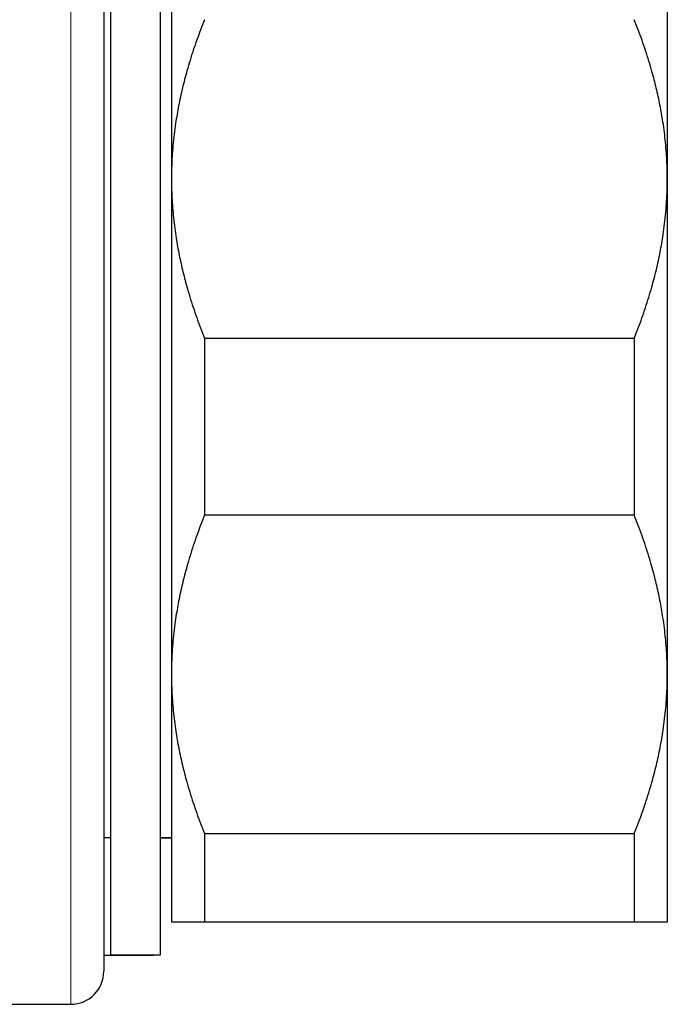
# Model space of a CAD drawing. Header units: millimetres. Extents: x 8 to 717, y 12 to 440.
# Tile 109 of 159: x 139 to 159, y 371 to 400. Entities that reach past the tile are written whole.
import ezdxf

# ---------------------------------------------------------------- set-up
doc = ezdxf.new("R2010")
doc.units = ezdxf.units.MM

msp = doc.modelspace()

# ---------------------------------------------------------------- linework, layer by layer
at = {"color": 252, "linetype": 'Continuous', "lineweight": 0}
msp.add_line((140.991, 370.68), (140.991, 405.68), dxfattribs=at)
at = {"color": 7, "linetype": 'Continuous', "lineweight": 30}
for p, q in [((141.991, 404.68), (141.991, 371.68)), ((142.209, 375.194), (142.209, 404.18)), ((143.709, 375.194), (143.709, 404.18)), ((144.038, 403.169), (144.038, 395.669)), ((159.038, 403.169), (159.038, 395.669)), ((144.038, 395.669), (144.038, 380.669)), ((159.038, 395.669), (159.038, 380.669)), ((145.038, 390.847), (145.038, 385.491)), ((145.038, 390.847), (158.038, 390.847)), ((158.038, 390.847), (158.038, 385.491)), ((158.038, 385.491), (145.038, 385.491)), ((144.038, 380.669), (144.038, 373.169)), ((159.038, 380.669), (159.038, 373.169)), ((141.991, 375.733), (142.209, 375.733)), ((143.709, 375.733), (144.038, 375.733)), ((143.709, 375.722), (144.038, 375.722)), ((145.038, 375.847), (158.038, 375.847)), ((145.038, 375.847), (145.038, 373.169)), ((158.038, 375.847), (158.038, 373.169)), ((142.209, 372.18), (142.209, 375.194)), ((143.709, 372.18), (143.709, 375.194)), ((158.038, 373.169), (145.038, 373.169)), ((141.991, 372.169), (143.491, 372.169)), ((142.209, 372.18), (143.709, 372.18)), ((143.491, 372.169), (143.491, 372.18)), ((131.845, 370.68), (140.991, 370.68))]:
    msp.add_line(p, q, dxfattribs=at)
msp.add_arc((140.991, 371.68), 1, 270, 0, dxfattribs=at)
for points, knots in [([(145.038, 400.491), (144.998, 400.389), (144.918, 400.185), (144.805, 399.877), (144.698, 399.568), (144.599, 399.256), (144.511, 398.96), (144.435, 398.68), (144.369, 398.415), (144.309, 398.15), (144.254, 397.885), (144.206, 397.621), (144.16, 397.332), (144.118, 397.02), (144.082, 396.683), (144.057, 396.345), (144.041, 396.007), (144.039, 395.782), (144.038, 395.669)], [0, 0, 0, 0, 0.065617, 0.131252, 0.19689, 0.262521, 0.328134, 0.383158, 0.438187, 0.493212, 0.547625, 0.602042, 0.656455, 0.725142, 0.793864, 0.862595, 0.931314, 1, 1, 1, 1]), ([(159.038, 395.669), (159.038, 395.725), (159.037, 395.885), (159.03, 396.148), (159.012, 396.46), (158.986, 396.771), (158.951, 397.081), (158.911, 397.374), (158.866, 397.65), (158.818, 397.909), (158.765, 398.165), (158.707, 398.419), (158.644, 398.67), (158.57, 398.944), (158.484, 399.239), (158.383, 399.554), (158.275, 399.869), (158.161, 400.181), (158.079, 400.387), (158.038, 400.491)], [0, 0, 0, 0, 0.0340829, 0.0973908, 0.1607248, 0.2240686, 0.2874046, 0.350714, 0.403934, 0.4571588, 0.5103792, 0.5626641, 0.6149532, 0.6672386, 0.7337764, 0.8003325, 0.8668972, 0.9334582, 1, 1, 1, 1]), ([(144.038, 395.669), (144.039, 395.613), (144.039, 395.453), (144.047, 395.19), (144.065, 394.878), (144.091, 394.567), (144.125, 394.257), (144.166, 393.964), (144.211, 393.688), (144.259, 393.429), (144.312, 393.173), (144.37, 392.919), (144.433, 392.667), (144.507, 392.394), (144.593, 392.099), (144.694, 391.783), (144.802, 391.469), (144.916, 391.157), (144.998, 390.95), (145.038, 390.847)], [0, 0, 0, 0, 0.034083, 0.097391, 0.160725, 0.224069, 0.287405, 0.350714, 0.403934, 0.457159, 0.510379, 0.562664, 0.614953, 0.667239, 0.733776, 0.800332, 0.866897, 0.933458, 1, 1, 1, 1]), ([(158.038, 390.847), (158.079, 390.949), (158.159, 391.153), (158.272, 391.461), (158.379, 391.77), (158.478, 392.082), (158.566, 392.378), (158.642, 392.658), (158.708, 392.923), (158.768, 393.188), (158.823, 393.453), (158.871, 393.717), (158.917, 394.006), (158.959, 394.318), (158.994, 394.655), (159.02, 394.993), (159.035, 395.331), (159.037, 395.556), (159.038, 395.669)], [0, 0, 0, 0, 0.0656167, 0.1312516, 0.1968903, 0.2625206, 0.3281335, 0.3831583, 0.4381873, 0.4932116, 0.5476246, 0.6020424, 0.656455, 0.7251424, 0.7938638, 0.8625954, 0.9313145, 1, 1, 1, 1]), ([(145.038, 385.491), (144.998, 385.389), (144.918, 385.185), (144.805, 384.877), (144.698, 384.568), (144.599, 384.256), (144.511, 383.96), (144.435, 383.68), (144.369, 383.415), (144.309, 383.15), (144.254, 382.885), (144.206, 382.621), (144.16, 382.332), (144.118, 382.02), (144.082, 381.683), (144.057, 381.345), (144.041, 381.007), (144.039, 380.782), (144.038, 380.669)], [0, 0, 0, 0, 0.065617, 0.131252, 0.19689, 0.262521, 0.328134, 0.383158, 0.438187, 0.493212, 0.547625, 0.602042, 0.656455, 0.725142, 0.793864, 0.862595, 0.931314, 1, 1, 1, 1]), ([(159.038, 380.669), (159.038, 380.725), (159.037, 380.885), (159.03, 381.148), (159.012, 381.46), (158.986, 381.771), (158.951, 382.081), (158.911, 382.374), (158.866, 382.65), (158.818, 382.909), (158.765, 383.165), (158.707, 383.419), (158.644, 383.67), (158.57, 383.944), (158.484, 384.239), (158.383, 384.554), (158.275, 384.869), (158.161, 385.181), (158.079, 385.387), (158.038, 385.491)], [0, 0, 0, 0, 0.034083, 0.097391, 0.160725, 0.224069, 0.287405, 0.350714, 0.403934, 0.457159, 0.510379, 0.562664, 0.614953, 0.667239, 0.733776, 0.800332, 0.866897, 0.933458, 1, 1, 1, 1]), ([(144.038, 380.669), (144.039, 380.613), (144.039, 380.453), (144.047, 380.19), (144.065, 379.878), (144.091, 379.567), (144.125, 379.257), (144.166, 378.964), (144.211, 378.688), (144.259, 378.429), (144.312, 378.173), (144.37, 377.919), (144.433, 377.667), (144.507, 377.394), (144.593, 377.099), (144.694, 376.783), (144.802, 376.469), (144.916, 376.157), (144.998, 375.95), (145.038, 375.847)], [0, 0, 0, 0, 0.034083, 0.097391, 0.160725, 0.224069, 0.287405, 0.350714, 0.403934, 0.457159, 0.510379, 0.562664, 0.614953, 0.667239, 0.733776, 0.800332, 0.866897, 0.933458, 1, 1, 1, 1]), ([(158.038, 375.847), (158.079, 375.949), (158.159, 376.153), (158.272, 376.461), (158.379, 376.77), (158.478, 377.082), (158.566, 377.378), (158.642, 377.658), (158.708, 377.923), (158.768, 378.188), (158.823, 378.453), (158.871, 378.717), (158.917, 379.006), (158.959, 379.318), (158.994, 379.655), (159.02, 379.993), (159.035, 380.331), (159.037, 380.556), (159.038, 380.669)], [0, 0, 0, 0, 0.065617, 0.131252, 0.19689, 0.262521, 0.328134, 0.383158, 0.438187, 0.493212, 0.547625, 0.602042, 0.656455, 0.725142, 0.793864, 0.862595, 0.931314, 1, 1, 1, 1]), ([(145.038, 373.169), (144.99, 373.169), (144.892, 373.169), (144.758, 373.169), (144.633, 373.169), (144.532, 373.169), (144.45, 373.169), (144.384, 373.169), (144.325, 373.169), (144.27, 373.169), (144.221, 373.169), (144.175, 373.169), (144.131, 373.169), (144.094, 373.169), (144.066, 373.169), (144.047, 373.169), (144.039, 373.169), (144.039, 373.169), (144.038, 373.169)], [0, 0, 0, 0, 0.079536, 0.159092, 0.238644, 0.318175, 0.371508, 0.424845, 0.478178, 0.530957, 0.58374, 0.636519, 0.702911, 0.769333, 0.835765, 0.902185, 0.968576, 1, 1, 1, 1]), ([(159.038, 373.169), (159.038, 373.169), (159.038, 373.169), (159.03, 373.169), (159.013, 373.169), (158.987, 373.169), (158.953, 373.169), (158.912, 373.169), (158.867, 373.169), (158.82, 373.169), (158.766, 373.169), (158.708, 373.169), (158.645, 373.169), (158.572, 373.169), (158.485, 373.169), (158.384, 373.169), (158.276, 373.169), (158.161, 373.169), (158.079, 373.169), (158.038, 373.169)], [0, 0, 0, 0, 0.031424, 0.094899, 0.158401, 0.221913, 0.285416, 0.348893, 0.402256, 0.455625, 0.508989, 0.561409, 0.613834, 0.666254, 0.732989, 0.799742, 0.866504, 0.933261, 1, 1, 1, 1])]:
    msp.add_open_spline(points, degree=3, knots=knots, dxfattribs=at)

doc.saveas('drawing.dxf')
